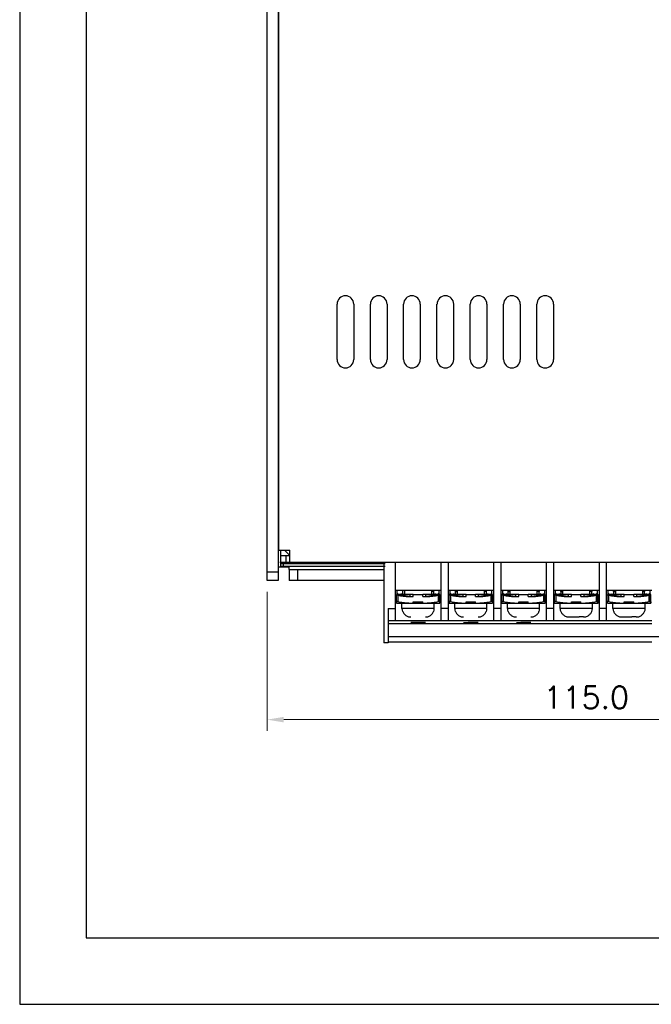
# Model space of a CAD drawing. Header units: inches. Extents: x 0 to 5108, y 0 to 2887.
# Tile 1 of 9: x 0 to 114, y 0 to 177. Entities that reach past the tile are written whole.
import ezdxf

# ---------------------------------------------------------------- set-up
doc = ezdxf.new("R2010")
doc.units = ezdxf.units.IN
doc.header["$MEASUREMENT"] = 0
doc.layers.add('Dimension', color=2, linetype='Continuous', lineweight=9)
doc.styles.add('ROMANS', font='romans')
doc.dimstyles.new('yutana', dxfattribs={"dimscale": 2, "dimtxt": 2, "dimasz": 1.5, "dimexe": 1, "dimexo": 1, "dimgap": 1, "dimtad": 1, "dimdec": 1, "dimzin": 0, "dimdsep": 46, "dimtxsty": 'ROMANS', "dimcen": 0, "dimadec": 0, "dimazin": 0, "dimtp": 0.01, "dimtm": 0.01, "dimtfac": 1, "dimtdec": 1, "dimtmove": 0, "dimatfit": 3, "dimfxl": 1, "dimtolj": 1, "dimtzin": 0, "dimlwd": 0, "dimlwe": 0, "dimarcsym": 0})

# ---------------------------------------------------------------- blocks, each defined once
blk = doc.blocks.new('*D3')
at = {"layer": 'Defpoints', "color": 0}
for p in [(44.57, 76.3), (159.57, 76.3), (44.57, 51.26)]:
    blk.add_point(p, dxfattribs=at)
at = {"layer": 'Dimension', "color": 0, "lineweight": 0}
for p, q in [((44.57, 74.3), (44.57, 49.26)), ((159.57, 74.3), (159.57, 49.26)), ((156.57, 51.26), (47.57, 51.26))]:
    blk.add_line(p, q, dxfattribs=at)
at = {"layer": 'Dimension', "color": 0}
for points in [[(47.57, 51.76), (47.57, 50.76), (44.57, 51.26)], [(156.57, 51.76), (156.57, 50.76), (159.57, 51.26)]]:
    blk.add_solid(points, dxfattribs=at)
at = {"layer": 'Dimension', "color": 0, "insert": (102.07, 55.26), "char_height": 4, "attachment_point": 5, "style": 'ROMANS'}
blk.add_mtext('\\A1;115.0', dxfattribs=at)

msp = doc.modelspace()

# ---------------------------------------------------------------- linework, layer by layer
for p, q in [((44.57, 76.3), (44.57, 291.3)), ((44.57, 76.3), (44.57, 291.3)), ((44.57, 76.3), (44.57, 291.3)), ((46.57, 291.3), (46.57, 76.3)), ((46.57, 291.3), (46.57, 76.3)), ((46.67, 81.8), (46.67, 283.1)), ((46.67, 94.8), (46.67, 283.1)), ((57.17, 116.1), (57.17, 126.1)), ((57.17, 116.1), (57.17, 126.1)), ((60.17, 126.1), (60.17, 116.1)), ((60.17, 126.1), (60.17, 116.1)), ((63.18, 116.1), (63.18, 126.1)), ((63.18, 116.1), (63.18, 126.1)), ((66.17, 126.1), (66.17, 116.1)), ((66.17, 126.1), (66.17, 116.1)), ((69.17, 116.1), (69.17, 126.1)), ((69.17, 116.1), (69.17, 126.1)), ((72.17, 126.1), (72.17, 116.1)), ((72.17, 126.1), (72.17, 116.1)), ((75.17, 116.1), (75.17, 126.1)), ((78.17, 126.1), (78.17, 116.1)), ((81.17, 116.1), (81.17, 126.1)), ((84.17, 126.1), (84.17, 116.1)), ((87.17, 116.1), (87.17, 126.1)), ((90.18, 126.1), (90.18, 116.1)), ((93.17, 116.1), (93.17, 126.1)), ((96.17, 126.1), (96.17, 116.1)), ((46.67, 121.8), (46.57, 121.8)), ((46.57, 112.8), (46.67, 112.8)), ((46.57, 104.8), (46.67, 104.8)), ((46.67, 81.8), (48.67, 81.8)), ((46.97, 81.8), (46.97, 80.8)), ((47.77, 81.8), (47.77, 81.7)), ((47.77, 81.7), (48.67, 80.8)), ((48.67, 79.6), (48.67, 81.8)), ((46.97, 80.8), (46.97, 79.6)), ((46.97, 80.8), (48.67, 80.8)), ((47.97, 80.8), (47.97, 79.6)), ((46.57, 78.8), (48.57, 78.8)), ((46.87, 79.6), (157.27, 79.6)), ((46.97, 79.6), (46.97, 78.9)), ((46.97, 79.6), (157.27, 79.6)), ((46.97, 79.4), (65.82, 79.4)), ((46.97, 78.9), (65.82, 78.9)), ((47.47, 79.4), (47.47, 78.9)), ((48.57, 78.3), (48.57, 78.8)), ((48.57, 78.3), (48.57, 76.3)), ((48.57, 78.3), (65.57, 78.3)), ((50.07, 78.3), (50.07, 76.3)), ((65.57, 79.6), (65.57, 65.1)), ((67.67, 79.6), (67.67, 69.05)), ((75.87, 79.6), (75.87, 69.05)), ((77.17, 79.6), (77.17, 69.05)), ((85.37, 79.6), (85.37, 69.05)), ((86.67, 79.6), (86.67, 69.05)), ((94.87, 79.6), (94.87, 69.05)), ((96.17, 79.6), (96.17, 69.05)), ((104.37, 79.6), (104.37, 69.05)), ((105.67, 79.6), (105.67, 69.05)), ((46.57, 77.8), (44.57, 77.8)), ((46.57, 76.3), (44.57, 76.3)), ((46.57, 76.3), (44.57, 76.3)), ((46.57, 76.3), (44.57, 76.3)), ((46.57, 76.3), (44.57, 76.3)), ((46.57, 76.3), (44.57, 76.3)), ((46.57, 76.3), (44.57, 76.3)), ((65.57, 76.3), (48.57, 76.3)), ((67.67, 74.6), (75.87, 74.6)), ((68.02, 73.8), (68.02, 74.6)), ((69.02, 73.8), (69.02, 74.6)), ((69.37, 73.8), (69.37, 74.6)), ((74.17, 74.6), (74.17, 73.8)), ((74.52, 74.6), (74.52, 73.8)), ((74.62, 74.33), (74.62, 74.6)), ((75.52, 74.6), (75.52, 73.8)), ((77.17, 74.6), (85.37, 74.6)), ((77.52, 73.8), (77.52, 74.6)), ((78.42, 74.6), (78.42, 74.33)), ((78.52, 73.8), (78.52, 74.6)), ((78.87, 73.8), (78.87, 74.6)), ((83.67, 74.6), (83.67, 73.8)), ((84.02, 74.6), (84.02, 73.8)), ((84.12, 74.33), (84.12, 74.6)), ((85.02, 74.6), (85.02, 73.8)), ((86.67, 74.6), (94.87, 74.6)), ((87.02, 73.8), (87.02, 74.6)), ((87.92, 74.6), (87.92, 74.33)), ((88.02, 73.8), (88.02, 74.6)), ((88.37, 73.8), (88.37, 74.6)), ((93.17, 74.6), (93.17, 73.8)), ((93.52, 74.6), (93.52, 73.8)), ((93.62, 74.33), (93.62, 74.6)), ((94.52, 74.6), (94.52, 73.8)), ((96.17, 74.6), (104.37, 74.6)), ((96.52, 73.8), (96.52, 74.6)), ((97.42, 74.6), (97.42, 74.33)), ((97.52, 73.8), (97.52, 74.6)), ((97.87, 73.8), (97.87, 74.6)), ((102.67, 74.6), (102.67, 73.8)), ((103.02, 74.6), (103.02, 73.8)), ((103.12, 74.33), (103.12, 74.6)), ((104.02, 74.6), (104.02, 73.8)), ((105.67, 74.6), (113.87, 74.6)), ((106.02, 73.8), (106.02, 74.6)), ((106.92, 74.6), (106.92, 74.33)), ((107.02, 73.8), (107.02, 74.6)), ((107.37, 73.8), (107.37, 74.6)), ((112.17, 74.6), (112.17, 73.8)), ((112.52, 74.6), (112.52, 73.8)), ((112.62, 74.33), (112.62, 74.6)), ((113.52, 74.6), (113.52, 73.8)), ((67.86, 72.5), (67.86, 73.7)), ((67.87, 73.73), (67.87, 73.8)), ((70.27, 73.45), (67.87, 73.8)), ((68.02, 74), (68.14, 73.8)), ((70.91, 73.8), (68.02, 73.8)), ((68.16, 72.5), (68.16, 73.7)), ((68.71, 73.8), (68.82, 74)), ((68.82, 74), (68.94, 73.8)), ((69.37, 73.8), (69.02, 73.8)), ((70.11, 73.45), (70.91, 73.45)), ((70.37, 73.45), (70.37, 73.8)), ((70.91, 73.45), (70.91, 73.8)), ((70.91, 73.8), (72.61, 73.8)), ((72.62, 73.45), (72.61, 73.8)), ((72.61, 73.45), (72.61, 73.8)), ((75.52, 73.8), (72.61, 73.8)), ((72.61, 73.45), (73.4, 73.45)), ((73.17, 73.45), (73.17, 73.8)), ((75.67, 73.8), (73.27, 73.45)), ((74.52, 74.34), (74.17, 74.34)), ((74.52, 73.8), (74.17, 73.8)), ((74.61, 73.8), (74.72, 74)), ((74.72, 74), (74.84, 73.8)), ((75.36, 73.7), (75.36, 72.5)), ((75.41, 73.8), (75.52, 74)), ((75.66, 72.5), (75.66, 73.7)), ((75.67, 73.45), (75.67, 73.8)), ((75.67, 73.8), (75.68, 73.8)), ((75.67, 73.45), (75.67, 73.45)), ((75.68, 73.45), (75.68, 73.8)), ((75.68, 73.45), (75.68, 73.45)), ((75.69, 72.5), (75.69, 73.7)), ((75.69, 73.7), (75.69, 73.7)), ((77.36, 72.5), (77.36, 73.7)), ((77.37, 73.73), (77.37, 73.8)), ((79.77, 73.45), (77.37, 73.8)), ((77.52, 74), (77.64, 73.8)), ((80.41, 73.8), (77.52, 73.8)), ((77.66, 72.5), (77.66, 73.7)), ((78.21, 73.8), (78.32, 74)), ((78.32, 74), (78.44, 73.8)), ((78.52, 74.34), (78.87, 74.34)), ((78.87, 73.8), (78.52, 73.8)), ((79.61, 73.45), (80.41, 73.45)), ((79.87, 73.45), (79.87, 73.8)), ((80.41, 73.45), (80.41, 73.8)), ((80.41, 73.8), (82.11, 73.8)), ((82.12, 73.45), (82.11, 73.8)), ((82.11, 73.45), (82.11, 73.8)), ((85.02, 73.8), (82.11, 73.8)), ((82.11, 73.45), (82.9, 73.45)), ((82.67, 73.45), (82.67, 73.8)), ((85.17, 73.8), (82.77, 73.45)), ((84.02, 74.34), (83.67, 74.34)), ((84.02, 73.8), (83.67, 73.8)), ((84.11, 73.8), (84.22, 74)), ((84.22, 74), (84.34, 73.8)), ((84.86, 73.7), (84.86, 72.5)), ((84.91, 73.8), (85.02, 74)), ((85.16, 72.5), (85.16, 73.7)), ((85.17, 73.45), (85.17, 73.8)), ((85.17, 73.8), (85.18, 73.8)), ((85.17, 73.45), (85.17, 73.45)), ((85.18, 73.45), (85.18, 73.8)), ((85.18, 73.45), (85.18, 73.45)), ((85.19, 72.5), (85.19, 73.7)), ((85.19, 73.7), (85.19, 73.7)), ((86.86, 72.5), (86.86, 73.7)), ((86.87, 73.73), (86.87, 73.8)), ((89.27, 73.45), (86.87, 73.8)), ((87.02, 74), (87.14, 73.8)), ((89.91, 73.8), (87.02, 73.8)), ((87.16, 72.5), (87.16, 73.7)), ((87.71, 73.8), (87.82, 74)), ((87.82, 74), (87.94, 73.8)), ((88.02, 74.34), (88.37, 74.34)), ((88.37, 73.8), (88.02, 73.8)), ((89.11, 73.45), (89.91, 73.45)), ((89.37, 73.45), (89.37, 73.8)), ((89.91, 73.45), (89.91, 73.8)), ((89.91, 73.8), (91.61, 73.8)), ((91.62, 73.45), (91.61, 73.8)), ((91.61, 73.45), (91.61, 73.8)), ((94.52, 73.8), (91.61, 73.8)), ((91.61, 73.45), (92.4, 73.45)), ((92.17, 73.45), (92.17, 73.8)), ((94.67, 73.8), (92.27, 73.45)), ((93.52, 74.34), (93.17, 74.34)), ((93.52, 73.8), (93.17, 73.8)), ((93.61, 73.8), (93.72, 74)), ((93.72, 74), (93.84, 73.8)), ((94.36, 73.7), (94.36, 72.5)), ((94.41, 73.8), (94.52, 74)), ((94.66, 72.5), (94.66, 73.7)), ((94.67, 73.45), (94.67, 73.8)), ((94.67, 73.8), (94.68, 73.8)), ((94.67, 73.45), (94.67, 73.45)), ((94.68, 73.45), (94.68, 73.8)), ((94.68, 73.45), (94.68, 73.45)), ((94.69, 72.5), (94.69, 73.7)), ((94.69, 73.7), (94.69, 73.7)), ((96.36, 72.5), (96.36, 73.7)), ((96.37, 73.73), (96.37, 73.8)), ((98.77, 73.45), (96.37, 73.8)), ((96.52, 74), (96.64, 73.8)), ((99.41, 73.8), (96.52, 73.8)), ((96.66, 72.5), (96.66, 73.7)), ((97.21, 73.8), (97.32, 74)), ((97.32, 74), (97.44, 73.8)), ((97.52, 74.34), (97.87, 74.34)), ((97.87, 73.8), (97.52, 73.8)), ((98.61, 73.45), (99.41, 73.45)), ((98.87, 73.45), (98.87, 73.8)), ((99.41, 73.45), (99.41, 73.8)), ((99.41, 73.8), (101.11, 73.8)), ((101.12, 73.45), (101.11, 73.8)), ((101.11, 73.45), (101.11, 73.8)), ((104.02, 73.8), (101.11, 73.8)), ((101.11, 73.45), (101.9, 73.45)), ((101.67, 73.45), (101.67, 73.8)), ((104.17, 73.8), (101.77, 73.45)), ((103.02, 74.34), (102.67, 74.34)), ((103.02, 73.8), (102.67, 73.8)), ((103.11, 73.8), (103.22, 74)), ((103.22, 74), (103.34, 73.8)), ((103.86, 73.7), (103.86, 72.5)), ((103.91, 73.8), (104.02, 74)), ((104.16, 72.5), (104.16, 73.7)), ((104.17, 73.45), (104.17, 73.8)), ((104.17, 73.8), (104.18, 73.8)), ((104.17, 73.45), (104.17, 73.45)), ((104.18, 73.45), (104.18, 73.8)), ((104.18, 73.45), (104.18, 73.45)), ((104.19, 73.7), (104.19, 72.5)), ((104.19, 73.7), (104.19, 73.7)), ((105.86, 72.5), (105.86, 73.7)), ((105.87, 73.73), (105.87, 73.8)), ((108.27, 73.45), (105.87, 73.8)), ((106.02, 74), (106.14, 73.8)), ((108.91, 73.8), (106.02, 73.8)), ((106.16, 72.5), (106.16, 73.7)), ((106.71, 73.8), (106.82, 74)), ((106.82, 74), (106.94, 73.8)), ((107.02, 74.34), (107.37, 74.34)), ((107.37, 73.8), (107.02, 73.8)), ((108.11, 73.45), (108.91, 73.45)), ((108.37, 73.45), (108.37, 73.8)), ((108.91, 73.45), (108.91, 73.8)), ((108.91, 73.8), (110.61, 73.8)), ((110.62, 73.45), (110.61, 73.8)), ((110.61, 73.45), (110.61, 73.8)), ((113.52, 73.8), (110.61, 73.8)), ((110.61, 73.45), (111.4, 73.45)), ((111.17, 73.45), (111.17, 73.8)), ((113.67, 73.8), (111.27, 73.45)), ((112.52, 74.34), (112.17, 74.34)), ((112.52, 73.8), (112.17, 73.8)), ((112.61, 73.8), (112.72, 74)), ((112.72, 74), (112.84, 73.8)), ((113.36, 73.7), (113.36, 72.5)), ((113.41, 73.8), (113.52, 74)), ((113.66, 72.5), (113.66, 73.7)), ((113.67, 73.45), (113.67, 73.8)), ((113.67, 73.8), (113.68, 73.8)), ((113.67, 73.45), (113.67, 73.45)), ((113.68, 73.45), (113.68, 73.8)), ((113.68, 73.45), (113.68, 73.45)), ((113.69, 72.5), (113.69, 73.7)), ((113.69, 73.7), (113.69, 73.7)), ((66.37, 71.3), (66.37, 65.1)), ((66.37, 71.3), (67.67, 71.3)), ((67.86, 72.5), (67.86, 72.5)), ((67.87, 72.25), (70.91, 72.25)), ((68.87, 71.25), (68.87, 72.25)), ((74.67, 71.25), (68.87, 71.25)), ((70.92, 72.25), (70.91, 72.5)), ((70.91, 72.25), (70.91, 72.5)), ((70.91, 72.5), (72.61, 72.5)), ((70.91, 72.25), (72.61, 72.25)), ((72.61, 72.25), (72.61, 72.5)), ((72.61, 72.25), (75.68, 72.25)), ((74.67, 71.25), (74.67, 72.25)), ((75.67, 72.25), (75.67, 72.5)), ((75.67, 72.5), (75.68, 72.5)), ((75.68, 72.25), (75.68, 72.5)), ((75.69, 72.5), (75.69, 72.5)), ((77.17, 71.3), (75.87, 71.3)), ((77.36, 72.5), (77.36, 72.5)), ((77.37, 72.25), (80.41, 72.25)), ((78.37, 71.25), (78.37, 72.25)), ((84.17, 71.25), (78.37, 71.25)), ((80.42, 72.25), (80.41, 72.5)), ((80.41, 72.25), (80.41, 72.5)), ((80.41, 72.5), (82.11, 72.5)), ((80.41, 72.25), (82.11, 72.25)), ((82.11, 72.25), (82.11, 72.5)), ((82.11, 72.25), (85.18, 72.25)), ((84.17, 71.25), (84.17, 72.25)), ((85.17, 72.25), (85.17, 72.5)), ((85.17, 72.5), (85.18, 72.5)), ((85.18, 72.25), (85.18, 72.5)), ((85.19, 72.5), (85.19, 72.5)), ((86.67, 71.3), (85.37, 71.3)), ((86.86, 72.5), (86.86, 72.5)), ((86.87, 72.25), (89.91, 72.25)), ((87.87, 71.25), (87.87, 72.25)), ((93.67, 71.25), (87.87, 71.25)), ((89.92, 72.25), (89.91, 72.5)), ((89.91, 72.25), (89.91, 72.5)), ((89.91, 72.5), (91.61, 72.5)), ((89.91, 72.25), (91.61, 72.25)), ((91.61, 72.25), (91.61, 72.5)), ((91.61, 72.25), (94.68, 72.25)), ((93.67, 71.25), (93.67, 72.25)), ((94.67, 72.25), (94.67, 72.5)), ((94.67, 72.5), (94.68, 72.5)), ((94.68, 72.25), (94.68, 72.5)), ((94.69, 72.5), (94.69, 72.5)), ((96.17, 71.3), (94.87, 71.3)), ((96.36, 72.5), (96.36, 72.5)), ((96.37, 72.25), (99.41, 72.25)), ((97.37, 71.25), (97.37, 72.25)), ((103.17, 71.25), (97.37, 71.25)), ((99.42, 72.25), (99.41, 72.5)), ((99.41, 72.25), (99.41, 72.5)), ((99.41, 72.5), (101.11, 72.5)), ((99.41, 72.25), (101.11, 72.25)), ((101.11, 72.25), (101.11, 72.5)), ((101.11, 72.25), (104.18, 72.25)), ((103.17, 71.25), (103.17, 72.25)), ((104.17, 72.25), (104.17, 72.5)), ((104.17, 72.5), (104.18, 72.5)), ((104.18, 72.25), (104.18, 72.5)), ((104.19, 72.5), (104.19, 72.5)), ((105.67, 71.3), (104.37, 71.3)), ((105.86, 72.5), (105.86, 72.5)), ((105.87, 72.25), (108.91, 72.25)), ((106.87, 71.25), (106.87, 72.25)), ((112.67, 71.25), (106.87, 71.25)), ((108.92, 72.25), (108.91, 72.5)), ((108.91, 72.25), (108.91, 72.5)), ((108.91, 72.5), (110.61, 72.5)), ((108.91, 72.25), (110.61, 72.25)), ((110.61, 72.25), (110.61, 72.5)), ((110.61, 72.25), (113.68, 72.25)), ((112.67, 71.25), (112.67, 72.25)), ((113.67, 72.25), (113.67, 72.5)), ((113.67, 72.5), (113.68, 72.5)), ((113.68, 72.25), (113.68, 72.5)), ((113.69, 72.5), (113.69, 72.5)), ((69.01, 70.75), (68.96, 70.75)), ((74.59, 70.75), (74.54, 70.75)), ((78.51, 70.75), (78.46, 70.75)), ((84.09, 70.75), (84.04, 70.75)), ((88.01, 70.75), (87.96, 70.75)), ((93.59, 70.75), (93.54, 70.75)), ((97.51, 70.75), (97.46, 70.75)), ((98.97, 69.75), (99.77, 69.75)), ((99.77, 69.75), (99.77, 69.8)), ((99.77, 69.8), (99.77, 69.75)), ((99.77, 69.8), (100.77, 69.8)), ((100.77, 69.8), (100.77, 69.75)), ((101.58, 69.75), (100.77, 69.75)), ((103.09, 70.75), (103.04, 70.75)), ((107.01, 70.75), (106.96, 70.75)), ((108.47, 69.75), (109.27, 69.75)), ((109.27, 69.75), (109.27, 69.8)), ((109.27, 69.8), (109.27, 69.75)), ((109.27, 69.8), (110.27, 69.8)), ((110.27, 69.8), (110.27, 69.75)), ((111.08, 69.75), (110.27, 69.75)), ((112.59, 70.75), (112.54, 70.75)), ((113.87, 69.05), (66.37, 69.05)), ((113.87, 68.5), (66.37, 68.5)), ((71.27, 68.75), (70.47, 68.75)), ((71.27, 68.75), (71.27, 68.8)), ((71.27, 68.8), (72.27, 68.8)), ((72.27, 68.8), (72.27, 68.75)), ((73.08, 68.75), (72.27, 68.75)), ((79.97, 68.75), (80.77, 68.75)), ((80.77, 68.75), (80.77, 68.8)), ((80.77, 68.8), (80.77, 68.75)), ((80.77, 68.8), (81.77, 68.8)), ((81.77, 68.8), (81.77, 68.75)), ((82.58, 68.75), (81.77, 68.75)), ((89.47, 68.75), (90.27, 68.75)), ((90.27, 68.75), (90.27, 68.8)), ((90.27, 68.8), (90.27, 68.75)), ((90.27, 68.8), (91.27, 68.8)), ((91.27, 68.8), (91.27, 68.75)), ((92.08, 68.75), (91.27, 68.75)), ((66.37, 66.26), (153.17, 66.26)), ((66.37, 65.1), (65.57, 65.1)), ((66.37, 65.25), (113.87, 65.25))]:
    msp.add_line(p, q)
at = {"ltscale": 5}
for points in [[(0, 0), (516, 0), (516, 356.4), (0, 356.4)], [(12, 12), (504, 12), (504, 344.4), (12, 344.4)]]:
    msp.add_lwpolyline(points, close=True, dxfattribs=at)
for centre, radius, start, end in [((58.67, 126.1), 1.5, 0, 180), ((58.67, 126.1), 1.5, 0, 180), ((64.67, 126.1), 1.5, 0, 180), ((64.67, 126.1), 1.5, 0, 180), ((70.67, 126.1), 1.5, 0, 180), ((70.67, 126.1), 1.5, 0, 180), ((76.68, 126.1), 1.5, 0, 180), ((82.67, 126.1), 1.5, 0, 180), ((88.67, 126.1), 1.5, 0, 180), ((94.67, 126.1), 1.5, 0, 180), ((45.57, 119.5), 2.2, 297.0357, 300.1205), ((58.67, 116.1), 1.5, 180, 0), ((58.67, 116.1), 1.5, 180, 0), ((64.67, 116.1), 1.5, 180, 0), ((64.67, 116.1), 1.5, 180, 0), ((70.67, 116.1), 1.5, 180, 0), ((70.67, 116.1), 1.5, 180, 0), ((76.68, 116.1), 1.5, 180, 0), ((82.67, 116.1), 1.5, 180, 0), ((88.67, 116.1), 1.5, 180, 0), ((94.67, 116.1), 1.5, 180, 0), ((45.57, 106.5), 2.2, 297.0357, 300.1205), ((74.62, 75.03), 0.698, 261.76, 269.9985), ((78.42, 75.03), 0.698, 270.001, 278.2349), ((84.12, 75.03), 0.698, 261.76, 269.9985), ((87.92, 75.03), 0.698, 270.001, 278.2349), ((93.62, 75.03), 0.698, 261.76, 269.9985), ((97.42, 75.03), 0.698, 270.001, 278.2349), ((103.12, 75.03), 0.698, 261.76, 269.9985), ((106.92, 75.03), 0.698, 270.001, 278.2349), ((112.62, 75.03), 0.698, 261.76, 269.9985), ((70.37, 71.25), 1.5, 180, 199.4739), ((73.17, 71.25), 1.5, 340.5261, 0), ((79.87, 71.25), 1.5, 180, 199.4739), ((82.67, 71.25), 1.5, 340.5261, 0), ((89.37, 71.25), 1.5, 180, 199.4739), ((92.17, 71.25), 1.5, 340.5261, 0), ((98.87, 71.25), 1.5, 180, 199.4739), ((101.67, 71.25), 1.5, 340.5261, 0), ((108.37, 71.25), 1.5, 180, 199.4739), ((111.17, 71.25), 1.5, 340.5261, 0)]:
    msp.add_arc(centre, radius, start, end)
for centre, major_axis, start_param, end_param in [((68.92, 74.8), (1, 0), -1.555394, -1.470629), ((74.62, 74.8), (-0.001, -1), -0.099305, -0.01454), ((78.42, 74.8), (1, 0.002), -1.557226, -1.47246), ((84.12, 74.8), (-0.001, -1), -0.099305, -0.01454), ((87.92, 74.8), (1, 0.002), -1.557226, -1.47246), ((93.62, 74.8), (0.001, -1), -0.101029, -0.016264), ((97.42, 74.8), (1, 0), -1.555394, -1.470629), ((103.12, 74.8), (0.001, -1), -0.101029, -0.016264), ((106.92, 74.8), (1, 0), -1.555394, -1.470629), ((112.62, 74.8), (-0.001, -1), -0.099305, -0.01454)]:
    msp.add_ellipse(centre, major_axis=major_axis, ratio=1, start_param=start_param, end_param=end_param)
for points, knots in [([(67.86, 73.7), (67.86, 73.71), (67.86, 73.73), (67.89, 73.74), (67.93, 73.75), (67.97, 73.75), (68.03, 73.74), (68.09, 73.72), (68.13, 73.71), (68.16, 73.7)], [0, 0, 0, 0, 0.0219174, 0.0488488, 0.0857936, 0.1332958, 0.1902124, 0.254169, 0.3233144, 0.3233144, 0.3233144, 0.3233144]), ([(68.16, 73.7), (68.31, 73.65), (68.62, 73.57), (69.1, 73.49), (69.6, 73.45), (69.94, 73.45), (70.11, 73.45)], [0, 0, 0, 0, 0.48026, 0.967812, 1.467553, 1.981505, 1.981505, 1.981505, 1.981505]), ([(73.4, 73.45), (73.57, 73.45), (73.91, 73.45), (74.41, 73.49), (74.89, 73.57), (75.2, 73.65), (75.36, 73.7)], [0, 0, 0, 0, 0.513196, 1.013022, 1.501465, 1.981502, 1.981502, 1.981502, 1.981502]), ([(75.36, 73.7), (75.38, 73.71), (75.42, 73.73), (75.49, 73.74), (75.54, 73.75), (75.59, 73.75), (75.63, 73.74), (75.65, 73.73), (75.66, 73.71), (75.66, 73.7)], [0, 0, 0, 0, 0.0718618, 0.1374781, 0.1949653, 0.2420578, 0.2781685, 0.3044457, 0.3262202, 0.3262202, 0.3262202, 0.3262202]), ([(75.66, 73.7), (75.66, 73.66), (75.66, 73.6), (75.66, 73.51), (75.67, 73.47), (75.66, 73.45), (75.67, 73.45)], [0, 0, 0, 0, 0.1273283, 0.2058271, 0.2452715, 0.2561608, 0.2561608, 0.2561608, 0.2561608]), ([(75.69, 73.7), (75.69, 73.71), (75.69, 73.72), (75.68, 73.73), (75.68, 73.73)], [0, 0, 0, 0, 0.02191743, 0.02877271, 0.02877271, 0.02877271, 0.02877271]), ([(75.68, 73.45), (75.69, 73.45), (75.68, 73.47), (75.69, 73.51), (75.69, 73.6), (75.69, 73.66), (75.69, 73.7)], [0, 0, 0, 0, 0.0108558, 0.0502637, 0.1288896, 0.256161, 0.256161, 0.256161, 0.256161]), ([(77.36, 73.7), (77.36, 73.71), (77.36, 73.73), (77.39, 73.74), (77.43, 73.75), (77.47, 73.75), (77.53, 73.74), (77.59, 73.72), (77.63, 73.71), (77.66, 73.7)], [0, 0, 0, 0, 0.0219174, 0.0488488, 0.0857936, 0.1332958, 0.1902124, 0.254169, 0.3233144, 0.3233144, 0.3233144, 0.3233144]), ([(77.66, 73.7), (77.81, 73.65), (78.12, 73.57), (78.6, 73.49), (79.1, 73.45), (79.44, 73.45), (79.61, 73.45)], [0, 0, 0, 0, 0.48026, 0.967812, 1.467553, 1.981505, 1.981505, 1.981505, 1.981505]), ([(82.9, 73.45), (83.07, 73.45), (83.41, 73.45), (83.91, 73.49), (84.39, 73.57), (84.7, 73.65), (84.86, 73.7)], [0, 0, 0, 0, 0.513196, 1.013022, 1.501465, 1.981502, 1.981502, 1.981502, 1.981502]), ([(84.86, 73.7), (84.88, 73.71), (84.92, 73.73), (84.99, 73.74), (85.04, 73.75), (85.09, 73.75), (85.13, 73.74), (85.15, 73.73), (85.16, 73.71), (85.16, 73.7)], [0, 0, 0, 0, 0.0718618, 0.1374781, 0.1949653, 0.2420578, 0.2781685, 0.3044457, 0.3262202, 0.3262202, 0.3262202, 0.3262202]), ([(85.16, 73.7), (85.16, 73.66), (85.16, 73.6), (85.16, 73.51), (85.17, 73.47), (85.16, 73.45), (85.17, 73.45)], [0, 0, 0, 0, 0.1273283, 0.2058271, 0.2452715, 0.2561608, 0.2561608, 0.2561608, 0.2561608]), ([(85.19, 73.7), (85.19, 73.71), (85.19, 73.72), (85.18, 73.73), (85.18, 73.73)], [0, 0, 0, 0, 0.02191743, 0.02877271, 0.02877271, 0.02877271, 0.02877271]), ([(85.18, 73.45), (85.19, 73.45), (85.18, 73.47), (85.19, 73.51), (85.19, 73.6), (85.19, 73.66), (85.19, 73.7)], [0, 0, 0, 0, 0.0108558, 0.0502637, 0.1288896, 0.256161, 0.256161, 0.256161, 0.256161]), ([(86.86, 73.7), (86.86, 73.71), (86.86, 73.73), (86.89, 73.74), (86.93, 73.75), (86.97, 73.75), (87.03, 73.74), (87.09, 73.72), (87.13, 73.71), (87.16, 73.7)], [0, 0, 0, 0, 0.0219174, 0.0488488, 0.0857936, 0.1332958, 0.1902124, 0.254169, 0.3233144, 0.3233144, 0.3233144, 0.3233144]), ([(87.16, 73.7), (87.31, 73.65), (87.62, 73.57), (88.1, 73.49), (88.6, 73.45), (88.94, 73.45), (89.11, 73.45)], [0, 0, 0, 0, 0.48026, 0.967812, 1.467553, 1.981505, 1.981505, 1.981505, 1.981505]), ([(92.4, 73.45), (92.57, 73.45), (92.91, 73.45), (93.41, 73.49), (93.89, 73.57), (94.2, 73.65), (94.36, 73.7)], [0, 0, 0, 0, 0.513196, 1.013022, 1.501465, 1.981502, 1.981502, 1.981502, 1.981502]), ([(94.36, 73.7), (94.38, 73.71), (94.42, 73.73), (94.49, 73.74), (94.54, 73.75), (94.59, 73.75), (94.63, 73.74), (94.65, 73.73), (94.66, 73.71), (94.66, 73.7)], [0, 0, 0, 0, 0.0718618, 0.1374781, 0.1949653, 0.2420578, 0.2781685, 0.3044457, 0.3262202, 0.3262202, 0.3262202, 0.3262202]), ([(94.66, 73.7), (94.66, 73.66), (94.66, 73.6), (94.66, 73.51), (94.67, 73.47), (94.66, 73.45), (94.67, 73.45)], [0, 0, 0, 0, 0.1273283, 0.2058271, 0.2452715, 0.2561608, 0.2561608, 0.2561608, 0.2561608]), ([(94.69, 73.7), (94.69, 73.71), (94.69, 73.72), (94.68, 73.73), (94.68, 73.73)], [0, 0, 0, 0, 0.02191743, 0.02877271, 0.02877271, 0.02877271, 0.02877271]), ([(94.68, 73.45), (94.69, 73.45), (94.68, 73.47), (94.69, 73.51), (94.69, 73.6), (94.69, 73.66), (94.69, 73.7)], [0, 0, 0, 0, 0.0108558, 0.0502637, 0.1288896, 0.256161, 0.256161, 0.256161, 0.256161]), ([(96.36, 73.7), (96.36, 73.71), (96.36, 73.73), (96.39, 73.74), (96.43, 73.75), (96.47, 73.75), (96.53, 73.74), (96.59, 73.72), (96.63, 73.71), (96.66, 73.7)], [0, 0, 0, 0, 0.0219174, 0.0488488, 0.0857936, 0.1332958, 0.1902124, 0.254169, 0.3233144, 0.3233144, 0.3233144, 0.3233144]), ([(96.66, 73.7), (96.81, 73.65), (97.12, 73.57), (97.6, 73.49), (98.1, 73.45), (98.44, 73.45), (98.61, 73.45)], [0, 0, 0, 0, 0.48026, 0.967812, 1.467553, 1.981505, 1.981505, 1.981505, 1.981505]), ([(101.9, 73.45), (102.07, 73.45), (102.41, 73.45), (102.91, 73.49), (103.39, 73.57), (103.7, 73.65), (103.86, 73.7)], [0, 0, 0, 0, 0.513196, 1.013022, 1.501465, 1.981502, 1.981502, 1.981502, 1.981502]), ([(103.86, 73.7), (103.88, 73.71), (103.92, 73.73), (103.99, 73.74), (104.04, 73.75), (104.09, 73.75), (104.13, 73.74), (104.15, 73.73), (104.16, 73.71), (104.16, 73.7)], [0, 0, 0, 0, 0.0718618, 0.1374781, 0.1949653, 0.2420578, 0.2781685, 0.3044457, 0.3262202, 0.3262202, 0.3262202, 0.3262202]), ([(104.16, 73.7), (104.16, 73.66), (104.16, 73.6), (104.16, 73.51), (104.17, 73.47), (104.16, 73.45), (104.17, 73.45)], [0, 0, 0, 0, 0.1273283, 0.2058271, 0.2452715, 0.2561608, 0.2561608, 0.2561608, 0.2561608]), ([(104.19, 73.7), (104.19, 73.71), (104.19, 73.72), (104.18, 73.73), (104.18, 73.73)], [0, 0, 0, 0, 0.02191743, 0.02877271, 0.02877271, 0.02877271, 0.02877271]), ([(104.18, 73.45), (104.19, 73.45), (104.18, 73.47), (104.19, 73.51), (104.19, 73.6), (104.19, 73.66), (104.19, 73.7)], [0, 0, 0, 0, 0.0108558, 0.0502637, 0.1288896, 0.256161, 0.256161, 0.256161, 0.256161]), ([(105.86, 73.7), (105.86, 73.71), (105.86, 73.73), (105.89, 73.74), (105.93, 73.75), (105.97, 73.75), (106.03, 73.74), (106.09, 73.72), (106.13, 73.71), (106.16, 73.7)], [0, 0, 0, 0, 0.0219174, 0.0488488, 0.0857936, 0.1332958, 0.1902124, 0.254169, 0.3233144, 0.3233144, 0.3233144, 0.3233144]), ([(106.16, 73.7), (106.31, 73.65), (106.62, 73.57), (107.1, 73.49), (107.6, 73.45), (107.94, 73.45), (108.11, 73.45)], [0, 0, 0, 0, 0.48026, 0.967812, 1.467553, 1.981505, 1.981505, 1.981505, 1.981505]), ([(111.4, 73.45), (111.57, 73.45), (111.91, 73.45), (112.41, 73.49), (112.89, 73.57), (113.2, 73.65), (113.36, 73.7)], [0, 0, 0, 0, 0.513196, 1.013022, 1.501465, 1.981502, 1.981502, 1.981502, 1.981502]), ([(113.36, 73.7), (113.38, 73.71), (113.42, 73.73), (113.49, 73.74), (113.54, 73.75), (113.59, 73.75), (113.63, 73.74), (113.65, 73.73), (113.66, 73.71), (113.66, 73.7)], [0, 0, 0, 0, 0.0718618, 0.1374781, 0.1949653, 0.2420578, 0.2781685, 0.3044457, 0.3262202, 0.3262202, 0.3262202, 0.3262202]), ([(113.66, 73.7), (113.66, 73.66), (113.66, 73.6), (113.66, 73.51), (113.67, 73.47), (113.66, 73.45), (113.67, 73.45)], [0, 0, 0, 0, 0.1273283, 0.2058271, 0.2452715, 0.2561608, 0.2561608, 0.2561608, 0.2561608]), ([(113.69, 73.7), (113.69, 73.71), (113.69, 73.72), (113.68, 73.73), (113.68, 73.73)], [0, 0, 0, 0, 0.02191743, 0.02877271, 0.02877271, 0.02877271, 0.02877271]), ([(113.68, 73.45), (113.69, 73.45), (113.68, 73.47), (113.69, 73.51), (113.69, 73.6), (113.69, 73.66), (113.69, 73.7)], [0, 0, 0, 0, 0.0108558, 0.0502637, 0.1288896, 0.256161, 0.256161, 0.256161, 0.256161]), ([(68.16, 72.5), (68.13, 72.51), (68.09, 72.53), (68.03, 72.54), (67.97, 72.55), (67.92, 72.55), (67.89, 72.54), (67.86, 72.53), (67.86, 72.51), (67.86, 72.5)], [0, 0, 0, 0, 0.0717876, 0.1371865, 0.1943221, 0.2409495, 0.2765237, 0.3022982, 0.3233747, 0.3233747, 0.3233747, 0.3233747]), ([(67.86, 72.5), (67.86, 72.46), (67.86, 72.4), (67.86, 72.31), (67.87, 72.27), (67.86, 72.25), (67.87, 72.25)], [0, 0, 0, 0, 0.1273283, 0.2058271, 0.2452715, 0.2561608, 0.2561608, 0.2561608, 0.2561608]), ([(70.11, 72.25), (69.94, 72.25), (69.6, 72.25), (69.1, 72.29), (68.62, 72.37), (68.31, 72.45), (68.16, 72.5)], [0, 0, 0, 0, 0.513196, 1.013022, 1.501465, 1.981502, 1.981502, 1.981502, 1.981502]), ([(75.36, 72.5), (75.2, 72.45), (74.89, 72.37), (74.41, 72.29), (73.91, 72.25), (73.57, 72.25), (73.4, 72.25)], [0, 0, 0, 0, 0.48026, 0.967812, 1.467553, 1.981505, 1.981505, 1.981505, 1.981505]), ([(75.66, 72.5), (75.66, 72.51), (75.65, 72.53), (75.62, 72.54), (75.59, 72.55), (75.54, 72.55), (75.48, 72.54), (75.42, 72.52), (75.38, 72.51), (75.36, 72.5)], [0, 0, 0, 0, 0.022632, 0.0500869, 0.0875733, 0.1355321, 0.1927856, 0.2569465, 0.3261605, 0.3261605, 0.3261605, 0.3261605]), ([(75.67, 72.25), (75.66, 72.25), (75.67, 72.27), (75.66, 72.31), (75.66, 72.4), (75.66, 72.46), (75.66, 72.5)], [0, 0, 0, 0, 0.0108558, 0.0502637, 0.1288896, 0.256161, 0.256161, 0.256161, 0.256161]), ([(75.69, 72.5), (75.69, 72.46), (75.69, 72.39), (75.69, 72.31), (75.68, 72.27), (75.69, 72.26)], [0, 0, 0, 0, 0.1273283, 0.2058271, 0.2452715, 0.2452715, 0.2452715, 0.2452715]), ([(77.66, 72.5), (77.63, 72.51), (77.59, 72.53), (77.53, 72.54), (77.47, 72.55), (77.42, 72.55), (77.39, 72.54), (77.36, 72.53), (77.36, 72.51), (77.36, 72.5)], [0, 0, 0, 0, 0.0717876, 0.1371865, 0.1943221, 0.2409495, 0.2765237, 0.3022982, 0.3233747, 0.3233747, 0.3233747, 0.3233747]), ([(77.36, 72.5), (77.36, 72.46), (77.36, 72.4), (77.36, 72.31), (77.37, 72.27), (77.36, 72.25), (77.37, 72.25)], [0, 0, 0, 0, 0.1273283, 0.2058271, 0.2452715, 0.2561608, 0.2561608, 0.2561608, 0.2561608]), ([(79.61, 72.25), (79.44, 72.25), (79.1, 72.25), (78.6, 72.29), (78.12, 72.37), (77.81, 72.45), (77.66, 72.5)], [0, 0, 0, 0, 0.513196, 1.013022, 1.501465, 1.981502, 1.981502, 1.981502, 1.981502]), ([(84.86, 72.5), (84.7, 72.45), (84.39, 72.37), (83.91, 72.29), (83.41, 72.25), (83.07, 72.25), (82.9, 72.25)], [0, 0, 0, 0, 0.48026, 0.967812, 1.467553, 1.981505, 1.981505, 1.981505, 1.981505]), ([(85.16, 72.5), (85.16, 72.51), (85.15, 72.53), (85.12, 72.54), (85.09, 72.55), (85.04, 72.55), (84.98, 72.54), (84.92, 72.52), (84.88, 72.51), (84.86, 72.5)], [0, 0, 0, 0, 0.022632, 0.0500869, 0.0875733, 0.1355321, 0.1927856, 0.2569465, 0.3261605, 0.3261605, 0.3261605, 0.3261605]), ([(85.17, 72.25), (85.16, 72.25), (85.17, 72.27), (85.16, 72.31), (85.16, 72.4), (85.16, 72.46), (85.16, 72.5)], [0, 0, 0, 0, 0.0108558, 0.0502637, 0.1288896, 0.256161, 0.256161, 0.256161, 0.256161]), ([(85.19, 72.5), (85.19, 72.46), (85.19, 72.39), (85.19, 72.31), (85.18, 72.27), (85.19, 72.26)], [0, 0, 0, 0, 0.1273283, 0.2058271, 0.2452715, 0.2452715, 0.2452715, 0.2452715]), ([(87.16, 72.5), (87.13, 72.51), (87.09, 72.53), (87.03, 72.54), (86.97, 72.55), (86.92, 72.55), (86.89, 72.54), (86.86, 72.53), (86.86, 72.51), (86.86, 72.5)], [0, 0, 0, 0, 0.0717876, 0.1371865, 0.1943221, 0.2409495, 0.2765237, 0.3022982, 0.3233747, 0.3233747, 0.3233747, 0.3233747]), ([(86.86, 72.5), (86.86, 72.46), (86.86, 72.4), (86.86, 72.31), (86.87, 72.27), (86.86, 72.25), (86.87, 72.25)], [0, 0, 0, 0, 0.1273283, 0.2058271, 0.2452715, 0.2561608, 0.2561608, 0.2561608, 0.2561608]), ([(89.11, 72.25), (88.94, 72.25), (88.6, 72.25), (88.1, 72.29), (87.62, 72.37), (87.31, 72.45), (87.16, 72.5)], [0, 0, 0, 0, 0.513196, 1.013022, 1.501465, 1.981502, 1.981502, 1.981502, 1.981502]), ([(94.36, 72.5), (94.2, 72.45), (93.89, 72.37), (93.41, 72.29), (92.91, 72.25), (92.57, 72.25), (92.4, 72.25)], [0, 0, 0, 0, 0.48026, 0.967812, 1.467553, 1.981505, 1.981505, 1.981505, 1.981505]), ([(94.66, 72.5), (94.66, 72.51), (94.65, 72.53), (94.62, 72.54), (94.59, 72.55), (94.54, 72.55), (94.48, 72.54), (94.42, 72.52), (94.38, 72.51), (94.36, 72.5)], [0, 0, 0, 0, 0.022632, 0.0500869, 0.0875733, 0.1355321, 0.1927856, 0.2569465, 0.3261605, 0.3261605, 0.3261605, 0.3261605]), ([(94.67, 72.25), (94.66, 72.25), (94.67, 72.27), (94.66, 72.31), (94.66, 72.4), (94.66, 72.46), (94.66, 72.5)], [0, 0, 0, 0, 0.0108558, 0.0502637, 0.1288896, 0.256161, 0.256161, 0.256161, 0.256161]), ([(94.69, 72.5), (94.69, 72.46), (94.69, 72.39), (94.69, 72.31), (94.68, 72.27), (94.69, 72.26)], [0, 0, 0, 0, 0.1273283, 0.2058271, 0.2452715, 0.2452715, 0.2452715, 0.2452715]), ([(96.66, 72.5), (96.63, 72.51), (96.59, 72.53), (96.53, 72.54), (96.47, 72.55), (96.42, 72.55), (96.39, 72.54), (96.36, 72.53), (96.36, 72.51), (96.36, 72.5)], [0, 0, 0, 0, 0.0717876, 0.1371865, 0.1943221, 0.2409495, 0.2765237, 0.3022982, 0.3233747, 0.3233747, 0.3233747, 0.3233747]), ([(96.36, 72.5), (96.36, 72.46), (96.36, 72.4), (96.36, 72.31), (96.37, 72.27), (96.36, 72.25), (96.37, 72.25)], [0, 0, 0, 0, 0.1273283, 0.2058271, 0.2452715, 0.2561608, 0.2561608, 0.2561608, 0.2561608]), ([(98.61, 72.25), (98.44, 72.25), (98.1, 72.25), (97.6, 72.29), (97.12, 72.37), (96.81, 72.45), (96.66, 72.5)], [0, 0, 0, 0, 0.513196, 1.013022, 1.501465, 1.981502, 1.981502, 1.981502, 1.981502]), ([(103.86, 72.5), (103.7, 72.45), (103.39, 72.37), (102.91, 72.29), (102.41, 72.25), (102.07, 72.25), (101.9, 72.25)], [0, 0, 0, 0, 0.48026, 0.967812, 1.467553, 1.981505, 1.981505, 1.981505, 1.981505]), ([(104.16, 72.5), (104.16, 72.51), (104.15, 72.53), (104.12, 72.54), (104.09, 72.55), (104.04, 72.55), (103.98, 72.54), (103.92, 72.52), (103.88, 72.51), (103.86, 72.5)], [0, 0, 0, 0, 0.022632, 0.0500869, 0.0875733, 0.1355321, 0.1927856, 0.2569465, 0.3261605, 0.3261605, 0.3261605, 0.3261605]), ([(104.17, 72.25), (104.16, 72.25), (104.17, 72.27), (104.16, 72.31), (104.16, 72.4), (104.16, 72.46), (104.16, 72.5)], [0, 0, 0, 0, 0.0108558, 0.0502637, 0.1288896, 0.256161, 0.256161, 0.256161, 0.256161]), ([(104.19, 72.5), (104.19, 72.46), (104.19, 72.39), (104.19, 72.31), (104.18, 72.27), (104.19, 72.26)], [0, 0, 0, 0, 0.1273283, 0.2058271, 0.2452715, 0.2452715, 0.2452715, 0.2452715]), ([(106.16, 72.5), (106.13, 72.51), (106.09, 72.53), (106.03, 72.54), (105.97, 72.55), (105.92, 72.55), (105.89, 72.54), (105.86, 72.53), (105.86, 72.51), (105.86, 72.5)], [0, 0, 0, 0, 0.0717876, 0.1371865, 0.1943221, 0.2409495, 0.2765237, 0.3022982, 0.3233747, 0.3233747, 0.3233747, 0.3233747]), ([(105.86, 72.5), (105.86, 72.46), (105.86, 72.4), (105.86, 72.31), (105.87, 72.27), (105.86, 72.25), (105.87, 72.25)], [0, 0, 0, 0, 0.1273283, 0.2058271, 0.2452715, 0.2561608, 0.2561608, 0.2561608, 0.2561608]), ([(108.11, 72.25), (107.94, 72.25), (107.6, 72.25), (107.1, 72.29), (106.62, 72.37), (106.31, 72.45), (106.16, 72.5)], [0, 0, 0, 0, 0.513196, 1.013022, 1.501465, 1.981502, 1.981502, 1.981502, 1.981502]), ([(113.36, 72.5), (113.2, 72.45), (112.89, 72.37), (112.41, 72.29), (111.91, 72.25), (111.57, 72.25), (111.4, 72.25)], [0, 0, 0, 0, 0.48026, 0.967812, 1.467553, 1.981505, 1.981505, 1.981505, 1.981505]), ([(113.66, 72.5), (113.66, 72.51), (113.65, 72.53), (113.62, 72.54), (113.59, 72.55), (113.54, 72.55), (113.48, 72.54), (113.42, 72.52), (113.38, 72.51), (113.36, 72.5)], [0, 0, 0, 0, 0.022632, 0.0500869, 0.0875733, 0.1355321, 0.1927856, 0.2569465, 0.3261605, 0.3261605, 0.3261605, 0.3261605]), ([(113.67, 72.25), (113.66, 72.25), (113.67, 72.27), (113.66, 72.31), (113.66, 72.4), (113.66, 72.46), (113.66, 72.5)], [0, 0, 0, 0, 0.0108558, 0.0502637, 0.1288896, 0.256161, 0.256161, 0.256161, 0.256161]), ([(113.69, 72.5), (113.69, 72.46), (113.69, 72.39), (113.69, 72.31), (113.68, 72.27), (113.69, 72.26)], [0, 0, 0, 0, 0.1273283, 0.2058271, 0.2452715, 0.2452715, 0.2452715, 0.2452715]), ([(69.01, 70.75), (69.04, 70.67), (69.11, 70.51), (69.26, 70.29), (69.45, 70.1), (69.67, 69.95), (69.92, 69.83), (70.19, 69.76), (70.37, 69.75), (70.47, 69.75)], [0, 0, 0, 0, 0.262674, 0.524007, 0.78781, 1.054539, 1.325859, 1.602283, 1.886104, 1.886104, 1.886104, 1.886104]), ([(73.08, 69.75), (73.18, 69.75), (73.37, 69.76), (73.64, 69.84), (73.88, 69.95), (74.1, 70.1), (74.29, 70.29), (74.44, 70.51), (74.51, 70.67), (74.54, 70.75)], [0, 0, 0, 0, 0.285565, 0.562185, 0.833223, 1.099687, 1.363108, 1.624622, 1.886104, 1.886104, 1.886104, 1.886104]), ([(78.51, 70.75), (78.54, 70.67), (78.61, 70.51), (78.76, 70.29), (78.95, 70.1), (79.17, 69.95), (79.42, 69.83), (79.69, 69.76), (79.87, 69.75), (79.97, 69.75)], [0, 0, 0, 0, 0.262674, 0.524007, 0.78781, 1.054539, 1.325859, 1.602283, 1.886104, 1.886104, 1.886104, 1.886104]), ([(82.58, 69.75), (82.68, 69.75), (82.87, 69.76), (83.14, 69.84), (83.38, 69.95), (83.6, 70.1), (83.79, 70.29), (83.94, 70.51), (84.01, 70.67), (84.04, 70.75)], [0, 0, 0, 0, 0.285565, 0.562185, 0.833223, 1.099687, 1.363108, 1.624622, 1.886104, 1.886104, 1.886104, 1.886104]), ([(88.01, 70.75), (88.04, 70.67), (88.11, 70.51), (88.26, 70.29), (88.45, 70.1), (88.67, 69.95), (88.92, 69.83), (89.19, 69.76), (89.37, 69.75), (89.47, 69.75)], [0, 0, 0, 0, 0.262674, 0.524007, 0.78781, 1.054539, 1.325859, 1.602283, 1.886104, 1.886104, 1.886104, 1.886104]), ([(92.08, 69.75), (92.18, 69.75), (92.37, 69.76), (92.64, 69.84), (92.88, 69.95), (93.1, 70.1), (93.29, 70.29), (93.44, 70.51), (93.51, 70.67), (93.54, 70.75)], [0, 0, 0, 0, 0.285565, 0.562185, 0.833223, 1.099687, 1.363108, 1.624622, 1.886104, 1.886104, 1.886104, 1.886104]), ([(97.51, 70.75), (97.54, 70.67), (97.61, 70.51), (97.76, 70.29), (97.95, 70.1), (98.17, 69.95), (98.42, 69.83), (98.69, 69.76), (98.87, 69.75), (98.97, 69.75)], [0, 0, 0, 0, 0.262674, 0.524007, 0.78781, 1.054539, 1.325859, 1.602283, 1.886104, 1.886104, 1.886104, 1.886104]), ([(101.58, 69.75), (101.68, 69.75), (101.87, 69.76), (102.14, 69.84), (102.38, 69.95), (102.6, 70.1), (102.79, 70.29), (102.94, 70.51), (103.01, 70.67), (103.04, 70.75)], [0, 0, 0, 0, 0.285565, 0.562185, 0.833223, 1.099687, 1.363108, 1.624622, 1.886104, 1.886104, 1.886104, 1.886104]), ([(107.01, 70.75), (107.04, 70.67), (107.11, 70.51), (107.26, 70.29), (107.45, 70.1), (107.67, 69.95), (107.92, 69.83), (108.19, 69.76), (108.37, 69.75), (108.47, 69.75)], [0, 0, 0, 0, 0.262674, 0.524007, 0.78781, 1.054539, 1.325859, 1.602283, 1.886104, 1.886104, 1.886104, 1.886104]), ([(111.08, 69.75), (111.18, 69.75), (111.37, 69.76), (111.64, 69.84), (111.88, 69.95), (112.1, 70.1), (112.29, 70.29), (112.44, 70.51), (112.51, 70.67), (112.54, 70.75)], [0, 0, 0, 0, 0.285565, 0.562185, 0.833223, 1.099687, 1.363108, 1.624622, 1.886104, 1.886104, 1.886104, 1.886104])]:
    msp.add_open_spline(points, degree=3, knots=knots)
for points in [[(75.69, 72.26), (75.69, 72.26), (75.69, 72.25), (75.68, 72.25)], [(85.19, 72.26), (85.19, 72.26), (85.19, 72.25), (85.18, 72.25)], [(94.69, 72.26), (94.69, 72.26), (94.69, 72.25), (94.68, 72.25)], [(104.19, 72.26), (104.19, 72.26), (104.19, 72.25), (104.18, 72.25)], [(113.69, 72.26), (113.69, 72.26), (113.69, 72.25), (113.68, 72.25)]]:
    msp.add_open_spline(points, degree=3)

# ---------------------------------------------------------------- dimensions: what is measured, and where the dimension line sits
at = {"layer": 'Dimension', "color": 7}
dim = msp.add_linear_dim(base=(44.57, 51.26), p1=(159.57, 76.3), p2=(44.57, 76.3), dimstyle='yutana', dxfattribs=at)
dim.commit()
dim.dimension.update_dxf_attribs({"geometry": '*D3', "text_midpoint": (102.07, 55.26)})

doc.saveas('drawing.dxf')
